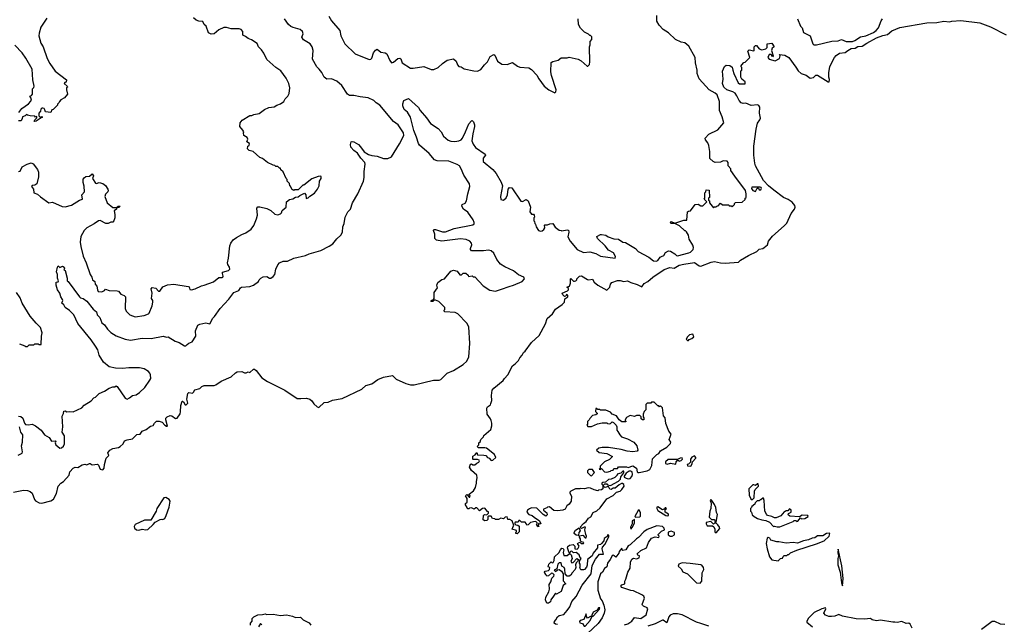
# Model space of a CAD drawing. Extents: x 1933546 to 2138868, y 524910 to 667279.
# Tile 211 of 256: x 2032938 to 2043919, y 582972 to 589717. Entities that reach past the tile are written whole.
import ezdxf

# ---------------------------------------------------------------- set-up
doc = ezdxf.new("R2010")
doc.units = 0

msp = doc.modelspace()

# ---------------------------------------------------------------- linework, layer by layer
at = {"layer": '0CON10XD'}
for points in [[(2033240, 589735), (2033174, 589635), (2033154, 589565), (2033152, 589535), (2033174, 589455), (2033198, 589415), (2033244, 589284), (2033275, 589228), (2033335, 589142), (2033460, 589045), (2033455, 589020), (2033443, 589017), (2033432, 589005), (2033467, 588977), (2033470, 588965), (2033460, 588955), (2033460, 588935), (2033470, 588885), (2033438, 588845), (2033397, 588823), (2033380, 588805), (2033377, 588793), (2033360, 588775), (2033360, 588765), (2033310, 588715), (2033295, 588710), (2033285, 588680), (2033225, 588690), (2033218, 588712), (2033210, 588725), (2033195, 588730), (2033185, 588730), (2033172, 588718), (2033170, 588695), (2033152, 588675), (2033150, 588645), (2033165, 588630), (2033187, 588637), (2033190, 588625), (2033178, 588622), (2033120, 588585), (2033105, 588580), (2033100, 588585), (2033105, 588600), (2033128, 588622), (2033128, 588638), (2033115, 588630), (2033105, 588640), (2033054, 588644), (2033025, 588650), (2033015, 588660), (2032997, 588643), (2032970, 588635), (2032967, 588613), (2032955, 588590), (2032923, 588587)], [(2032924, 585296), (2032950, 585290), (2032972, 585272), (2032992, 585215), (2033003, 585203), (2033035, 585197), (2033075, 585204), (2033115, 585187), (2033178, 585138), (2033216, 585086), (2033268, 585055), (2033294, 585014), (2033335, 585020), (2033340, 585015), (2033334, 584996), (2033339, 584975), (2033385, 584938), (2033405, 584940), (2033425, 584960), (2033436, 584985), (2033439, 585075), (2033413, 585115), (2033420, 585175), (2033412, 585295), (2033427, 585325), (2033430, 585350), (2033445, 585352), (2033465, 585342), (2033495, 585347), (2033535, 585342), (2033632, 585388), (2033655, 585418), (2033736, 585464), (2033765, 585498), (2033785, 585508), (2033825, 585548), (2033885, 585572), (2033935, 585607), (2033975, 585622), (2033997, 585623), (2034015, 585632), (2034025, 585626), (2034115, 585495), (2034135, 585484), (2034162, 585498), (2034194, 585526), (2034235, 585534), (2034275, 585559), (2034334, 585615), (2034391, 585695), (2034399, 585715), (2034398, 585755), (2034391, 585775), (2034375, 585794), (2034325, 585821), (2034275, 585832), (2034155, 585834), (2034083, 585827), (2034005, 585830), (2033935, 585843), (2033874, 585895), (2033824, 585975), (2033809, 586035), (2033785, 586075), (2033735, 586146), (2033588, 586328), (2033540, 586425), (2033495, 586472), (2033446, 586505), (2033431, 586535), (2033407, 586555), (2033419, 586585), (2033416, 586595), (2033396, 586625), (2033387, 586665), (2033360, 586705), (2033343, 586755), (2033345, 586790), (2033365, 586792), (2033370, 586805), (2033360, 586835), (2033361, 586875), (2033349, 586905), (2033358, 586955), (2033365, 586970), (2033384, 586954), (2033415, 586968), (2033432, 586955), (2033438, 586945), (2033430, 586925), (2033445, 586918), (2033467, 586835), (2033468, 586805), (2033478, 586795), (2033606, 586625), (2033616, 586615), (2033645, 586608), (2033685, 586576), (2033758, 586488), (2033795, 586457), (2033803, 586425), (2033833, 586395), (2033854, 586334), (2033884, 586314), (2033918, 586265), (2033955, 586229), (2034015, 586192), (2034115, 586155), (2034175, 586142), (2034305, 586163), (2034405, 586160), (2034536, 586186), (2034575, 586174), (2034595, 586181), (2034671, 586131), (2034715, 586115), (2034775, 586079), (2034790, 586080), (2034805, 586093), (2034825, 586110), (2034862, 586125), (2034901, 586185), (2034900, 586245), (2034925, 586308), (2034945, 586320), (2035015, 586336), (2035057, 586325), (2035091, 586389), (2035109, 586405), (2035174, 586495), (2035271, 586599), (2035325, 586675), (2035383, 586697), (2035399, 586725), (2035412, 586735), (2035505, 586741), (2035547, 586755), (2035600, 586795), (2035608, 586815), (2035627, 586835), (2035653, 586847), (2035693, 586853), (2035725, 586832), (2035740, 586835), (2035765, 586852), (2035783, 586875), (2035794, 586935), (2035815, 586982), (2035835, 587006), (2035875, 587022), (2035925, 587024), (2035995, 587057), (2036124, 587086), (2036168, 587105), (2036295, 587144), (2036391, 587189), (2036430, 587215), (2036476, 587274), (2036518, 587315), (2036537, 587345), (2036541, 587405), (2036556, 587445), (2036566, 587515), (2036599, 587575), (2036626, 587605), (2036651, 587675), (2036708, 587775), (2036772, 587915), (2036779, 587955), (2036778, 588022), (2036789, 588105), (2036787, 588125), (2036743, 588173), (2036707, 588227), (2036665, 588259), (2036632, 588295), (2036626, 588325), (2036635, 588353), (2036645, 588359), (2036665, 588356), (2036715, 588324), (2036740, 588300), (2036781, 588241), (2036827, 588213), (2036865, 588201), (2036925, 588196), (2036995, 588167), (2037045, 588170), (2037084, 588186), (2037175, 588332), (2037221, 588425), (2037219, 588455), (2037158, 588545), (2037105, 588582), (2036955, 588764), (2036915, 588788), (2036886, 588815), (2036825, 588844), (2036735, 588855), (2036665, 588870), (2036615, 588870), (2036595, 588886), (2036531, 588981), (2036475, 589032), (2036415, 589057), (2036362, 589055), (2036335, 589074), (2036309, 589129), (2036279, 589165), (2036252, 589192), (2036203, 589275), (2036209, 589375), (2036201, 589415), (2036177, 589447), (2036104, 589494), (2036083, 589523), (2036100, 589560), (2036091, 589585), (2036065, 589606), (2035988, 589628), (2035961, 589641), (2035935, 589665), (2035892, 589725)], [(2035577, 587497), (2035589, 587535), (2035584, 587615), (2035595, 587631), (2035615, 587631), (2035695, 587609), (2035738, 587588), (2035785, 587548), (2035815, 587540), (2035845, 587550), (2035857, 587563), (2035865, 587590), (2035910, 587625), (2035912, 587685), (2035945, 587710), (2035985, 587720), (2036013, 587737), (2036045, 587742), (2036063, 587757), (2036115, 587780), (2036130, 587765), (2036132, 587722), (2036155, 587730), (2036175, 587750), (2036225, 587780), (2036260, 587825), (2036278, 587865), (2036280, 587915), (2036300, 587945), (2036300, 587965), (2036295, 587970), (2036265, 587967), (2036195, 587942), (2036105, 587870), (2036095, 587870), (2036045, 587820), (2036005, 587820), (2035995, 587810), (2035988, 587818), (2035975, 587820), (2035958, 587858), (2035950, 587865), (2035948, 587888), (2035920, 587915), (2035920, 587935), (2035910, 587945), (2035878, 588018), (2035852, 588042), (2035845, 588060), (2035835, 588060), (2035815, 588080), (2035795, 588080), (2035785, 588090), (2035763, 588093), (2035703, 588123), (2035647, 588167), (2035615, 588180), (2035540, 588245), (2035498, 588258), (2035480, 588275), (2035482, 588305), (2035498, 588315), (2035502, 588335), (2035472, 588355), (2035482, 588385), (2035473, 588403), (2035436, 588426), (2035432, 588455), (2035437, 588467), (2035428, 588485), (2035392, 588525), (2035398, 588565), (2035420, 588595), (2035505, 588648), (2035525, 588648), (2035550, 588660), (2035610, 588670), (2035668, 588715), (2035715, 588736), (2035775, 588744), (2035806, 588764), (2035845, 588778), (2035882, 588805), (2035898, 588835), (2035928, 588865), (2035942, 588895), (2035950, 588955), (2035938, 589005), (2035910, 589065), (2035852, 589145), (2035795, 589183), (2035695, 589272), (2035661, 589345), (2035635, 589382), (2035602, 589415), (2035585, 589450), (2035524, 589494), (2035485, 589507), (2035455, 589530), (2035425, 589543), (2035426, 589585), (2035407, 589607), (2035385, 589614), (2035295, 589614), (2035245, 589631), (2035215, 589631), (2035159, 589605), (2035105, 589558), (2035074, 589556), (2035045, 589571), (2035018, 589645), (2034994, 589665), (2034982, 589695), (2034935, 589699), (2034905, 589711), (2034875, 589737)], [(2036384, 589755), (2036414, 589704), (2036507, 589595), (2036520, 589535), (2036545, 589484), (2036565, 589448), (2036680, 589335), (2036835, 589273), (2036854, 589276), (2036864, 589286), (2036885, 589349), (2036905, 589378), (2036925, 589389), (2036965, 589356), (2037015, 589346), (2037031, 589335), (2037065, 589260), (2037085, 589237), (2037105, 589242), (2037155, 589283), (2037178, 589288), (2037189, 589279), (2037205, 589234), (2037295, 589176), (2037326, 589176), (2037445, 589196), (2037525, 589163), (2037555, 589162), (2037606, 589184), (2037652, 589228), (2037706, 589264), (2037775, 589280), (2037806, 589255), (2037819, 589215), (2037835, 589193), (2037860, 589190), (2037895, 589170), (2038002, 589148), (2038045, 589142), (2038079, 589161), (2038122, 589215), (2038156, 589245), (2038183, 589307), (2038225, 589330), (2038235, 589322), (2038266, 589256), (2038315, 589219), (2038373, 589217), (2038435, 589238), (2038489, 589199), (2038515, 589189), (2038615, 589180), (2038645, 589162), (2038705, 589098), (2038726, 589056), (2038787, 588977), (2038840, 588935), (2038905, 588900), (2038917, 588913), (2038920, 588935), (2038870, 589095), (2038863, 589135), (2038865, 589238), (2038885, 589250), (2038944, 589266), (2038978, 589292), (2039045, 589290), (2039065, 589300), (2039165, 589278), (2039199, 589259), (2039265, 589200), (2039275, 589200), (2039292, 589218), (2039298, 589245), (2039292, 589415), (2039300, 589435), (2039300, 589475), (2039320, 589495), (2039320, 589525), (2039305, 589540), (2039295, 589540), (2039280, 589555), (2039238, 589578), (2039193, 589623), (2039169, 589665), (2039166, 589725)], [(2037365, 588405), (2037335, 588480), (2037298, 588628), (2037264, 588684), (2037227, 588715), (2037212, 588755), (2037212, 588778), (2037222, 588815), (2037275, 588836), (2037385, 588737), (2037404, 588704), (2037475, 588622), (2037518, 588558), (2037603, 588503), (2037638, 588465), (2037665, 588416), (2037715, 588374), (2037745, 588363), (2037792, 588358), (2037835, 588364), (2037863, 588377), (2037878, 588395), (2037911, 588465), (2037945, 588557), (2037975, 588590), (2037985, 588592), (2037998, 588578), (2038010, 588545), (2038011, 588525), (2037992, 588445), (2037981, 588365), (2037997, 588327), (2038023, 588293), (2038129, 588215), (2038131, 588205), (2038106, 588174), (2038106, 588135), (2038215, 588045), (2038250, 588000), (2038308, 587905), (2038321, 587865), (2038299, 587745), (2038305, 587712), (2038335, 587703), (2038365, 587728), (2038378, 587762), (2038384, 587826), (2038400, 587845), (2038425, 587842), (2038525, 587693), (2038545, 587690), (2038585, 587710), (2038607, 587695), (2038633, 587625), (2038627, 587575), (2038645, 587547), (2038667, 587547), (2038677, 587537), (2038678, 587515), (2038670, 587505), (2038673, 587473), (2038680, 587465), (2038682, 587445), (2038692, 587435), (2038698, 587405), (2038724, 587364), (2038747, 587357), (2038765, 587360), (2038783, 587375), (2038793, 587395), (2038790, 587425), (2038795, 587430), (2038825, 587428), (2038852, 587438), (2038885, 587442), (2038911, 587401), (2038955, 587370), (2038977, 587367), (2038985, 587360), (2039045, 587372), (2039058, 587368), (2039063, 587345), (2039052, 587295), (2039076, 587245), (2039154, 587154), (2039225, 587120), (2039295, 587127), (2039365, 587108), (2039415, 587080), (2039580, 587055), (2039582, 587075), (2039559, 587115), (2039506, 587146), (2039467, 587195), (2039382, 587275), (2039375, 587300), (2039415, 587322), (2039425, 587322), (2039475, 587313), (2039502, 587295), (2039565, 587271), (2039615, 587268), (2039665, 587234), (2039695, 587233), (2039805, 587166), (2039835, 587130), (2039956, 587066), (2040005, 587026), (2040035, 587022), (2040055, 587031), (2040081, 587069), (2040096, 587076), (2040121, 587085), (2040140, 587120), (2040175, 587139), (2040195, 587135), (2040245, 587106), (2040264, 587085), (2040275, 587082), (2040400, 587115), (2040419, 587125), (2040447, 587155), (2040453, 587175), (2040445, 587200), (2040405, 587270), (2040397, 587315), (2040375, 587350), (2040365, 587360), (2040355, 587360), (2040298, 587418), (2040245, 587443), (2040205, 587442), (2040191, 587455), (2040205, 587466), (2040245, 587447), (2040345, 587482), (2040378, 587482), (2040385, 587572), (2040395, 587582), (2040420, 587585), (2040470, 587655), (2040505, 587660), (2040535, 587640), (2040558, 587642), (2040600, 587685), (2040570, 587715), (2040580, 587725), (2040580, 587785), (2040590, 587795), (2040595, 587820), (2040627, 587817), (2040630, 587735), (2040620, 587725), (2040620, 587705), (2040630, 587695), (2040630, 587675), (2040675, 587620), (2040685, 587630), (2040705, 587630), (2040712, 587638), (2040728, 587642), (2040755, 587670), (2040775, 587650), (2040845, 587650), (2040852, 587642), (2040875, 587640), (2040885, 587630), (2040910, 587655), (2040910, 587665), (2040922, 587678), (2040995, 587680), (2041028, 587712), (2041030, 587725), (2041040, 587735), (2041040, 587775), (2041032, 587812), (2040915, 587970), (2040870, 588035), (2040870, 588055), (2040840, 588085), (2040840, 588125), (2040828, 588138), (2040785, 588142), (2040753, 588127), (2040695, 588123), (2040672, 588135), (2040635, 588170), (2040634, 588245), (2040624, 588314), (2040611, 588345), (2040588, 588375), (2040582, 588395), (2040625, 588439), (2040725, 588490), (2040792, 588565), (2040774, 588635), (2040742, 588705), (2040744, 588805), (2040715, 588880), (2040695, 588898), (2040626, 588935), (2040517, 589057), (2040495, 589115), (2040493, 589155), (2040473, 589235), (2040470, 589295), (2040401, 589421), (2040357, 589457), (2040315, 589466), (2040252, 589495), (2040175, 589571), (2040115, 589606), (2040068, 589655), (2040042, 589702), (2040045, 589765)], [(2038108, 584138), (2038112, 584188), (2038122, 584198), (2038148, 584192), (2038168, 584212), (2038168, 584228), (2038155, 584230), (2038125, 584268), (2038100, 584265), (2038065, 584240), (2038035, 584271), (2038025, 584271), (2038005, 584258), (2037975, 584270), (2037953, 584267), (2037945, 584260), (2037932, 584262), (2037930, 584275), (2037908, 584305), (2037911, 584319), (2037930, 584335), (2037930, 584375), (2037910, 584405), (2037925, 584420), (2037952, 584392), (2037958, 584392), (2037960, 584405), (2037950, 584415), (2037950, 584425), (2037998, 584462), (2038011, 584479), (2038022, 584498), (2038033, 584545), (2038031, 584565), (2038041, 584605), (2038037, 584635), (2037975, 584690), (2037954, 584726), (2037965, 584760), (2037975, 584762), (2037992, 584752), (2038015, 584751), (2038035, 584770), (2038059, 584781), (2038067, 584795), (2038062, 584805), (2038045, 584812), (2037995, 584810), (2037990, 584815), (2037992, 584848), (2038018, 584862), (2038035, 584890), (2038042, 584862), (2038115, 584861), (2038136, 584856), (2038155, 584832), (2038175, 584827), (2038195, 584800), (2038215, 584802), (2038247, 584833), (2038232, 584865), (2038145, 584937), (2038125, 584942), (2038055, 584940), (2038040, 584955), (2038060, 584975), (2038060, 584995), (2038072, 585008), (2038080, 585035), (2038110, 585065), (2038115, 585080), (2038193, 585145), (2038204, 585185), (2038204, 585215), (2038196, 585246), (2038189, 585265), (2038152, 585315), (2038149, 585385), (2038155, 585400), (2038188, 585422), (2038194, 585436), (2038202, 585468), (2038200, 585525), (2038208, 585585), (2038225, 585608), (2038329, 585691), (2038343, 585715), (2038380, 585755), (2038432, 585855), (2038465, 585878), (2038502, 585915), (2038514, 585946), (2038542, 585975), (2038558, 586005), (2038575, 586018), (2038644, 586116), (2038731, 586195), (2038803, 586325), (2038820, 586385), (2038880, 586435), (2038915, 586489), (2038989, 586541), (2039013, 586565), (2039018, 586602), (2039050, 586625), (2039050, 586645), (2039035, 586650), (2039028, 586632), (2039015, 586630), (2038995, 586648), (2038988, 586665), (2039047, 586693), (2039060, 586705), (2039058, 586718), (2039040, 586735), (2039070, 586745), (2039082, 586778), (2039080, 586825), (2039085, 586830), (2039115, 586800), (2039125, 586800), (2039140, 586805), (2039150, 586815), (2039150, 586825), (2039180, 586855), (2039205, 586858), (2039270, 586820), (2039285, 586816), (2039325, 586822), (2039345, 586790), (2039385, 586754), (2039485, 586700), (2039520, 586735), (2039527, 586765), (2039542, 586785), (2039605, 586806), (2039635, 586808), (2039675, 586798), (2039715, 586804), (2039755, 586784), (2039825, 586764), (2039875, 586736), (2039904, 586775), (2039943, 586797), (2040000, 586845), (2040125, 586929), (2040189, 586951), (2040236, 586944), (2040292, 586978), (2040345, 586991), (2040465, 587007), (2040515, 586972), (2040534, 586966), (2040649, 587011), (2040685, 587020), (2040755, 587004), (2040805, 587000), (2040955, 587012), (2040977, 587035), (2041065, 587088), (2041158, 587132), (2041185, 587156), (2041225, 587164), (2041242, 587175), (2041279, 587205), (2041288, 587245), (2041335, 587302), (2041465, 587416), (2041492, 587448), (2041542, 587555), (2041580, 587605), (2041585, 587625), (2041581, 587645), (2041552, 587682), (2041510, 587710), (2041455, 587735), (2041349, 587815), (2041289, 587865), (2041235, 587922), (2041145, 588085), (2041135, 588116), (2041125, 588205), (2041124, 588306), (2041150, 588495), (2041168, 588562), (2041192, 588598), (2041200, 588620), (2041190, 588675), (2041191, 588741), (2041180, 588760), (2041165, 588767), (2041095, 588760), (2041035, 588787), (2041005, 588783), (2040985, 588790), (2040960, 588815), (2040937, 588867), (2040917, 588897), (2040893, 588913), (2040825, 588934), (2040789, 588965), (2040775, 589005), (2040784, 589055), (2040776, 589144), (2040800, 589195), (2040815, 589208), (2040856, 589206), (2040885, 589188), (2040893, 589155), (2040902, 589115), (2040951, 589011), (2040965, 589002), (2041028, 589002), (2041030, 589025), (2040990, 589055), (2040980, 589075), (2040980, 589145), (2040990, 589155), (2040990, 589185), (2040982, 589195), (2040990, 589215), (2041015, 589240), (2041028, 589242), (2041080, 589295), (2041060, 589365), (2041075, 589380), (2041125, 589370), (2041130, 589375), (2041130, 589415), (2041145, 589430), (2041155, 589430), (2041185, 589390), (2041215, 589382), (2041260, 589390), (2041273, 589407), (2041274, 589446), (2041325, 589456), (2041352, 589415), (2041331, 589399), (2041321, 589375), (2041340, 589315), (2041335, 589302), (2041317, 589327), (2041295, 589328), (2041282, 589295), (2041296, 589276), (2041365, 589258), (2041412, 589285), (2041420, 589315), (2041413, 589327), (2041472, 589322), (2041514, 589295), (2041595, 589187), (2041619, 589145), (2041655, 589116), (2041708, 589098), (2041755, 589063), (2041789, 589071), (2041815, 589097), (2041835, 589098), (2041955, 589024), (2041967, 589025), (2041968, 589048), (2041960, 589075), (2041961, 589125), (2041973, 589195), (2042025, 589296), (2042043, 589317), (2042081, 589345), (2042145, 589352), (2042172, 589375), (2042211, 589395), (2042255, 589401), (2042285, 589416), (2042335, 589421), (2042386, 589455), (2042495, 589513), (2042565, 589541), (2042615, 589552), (2042665, 589592), (2042752, 589628), (2043055, 589681), (2043165, 589684), (2043245, 589700), (2043306, 589694), (2043335, 589700), (2043435, 589709), (2043645, 589680), (2043765, 589637), (2043939, 589549)], [(2041614, 589725), (2041646, 589646), (2041663, 589625), (2041678, 589575), (2041755, 589537), (2041785, 589446), (2041795, 589438), (2041825, 589436), (2041995, 589479), (2042065, 589480), (2042104, 589496), (2042155, 589475), (2042225, 589475), (2042252, 589485), (2042314, 589526), (2042375, 589536), (2042460, 589575), (2042489, 589595), (2042516, 589625), (2042547, 589705), (2042560, 589725)], [(2032928, 588682), (2032960, 588725), (2033035, 588778), (2033062, 588808), (2033070, 588835), (2033050, 588865), (2033068, 588872), (2033080, 588885), (2033080, 588945), (2033095, 588960), (2033100, 588975), (2033083, 589047), (2033078, 589165), (2033008, 589288), (2032966, 589346), (2032885, 589432)], [(2032868, 584445), (2032982, 584468), (2033025, 584464), (2033055, 584453), (2033075, 584436), (2033103, 584363), (2033115, 584348), (2033155, 584326), (2033186, 584324), (2033285, 584349), (2033315, 584369), (2033350, 584430), (2033367, 584515), (2033395, 584545), (2033425, 584565), (2033488, 584635), (2033496, 584675), (2033535, 584714), (2033555, 584724), (2033585, 584720), (2033635, 584751), (2033665, 584757), (2033685, 584753), (2033715, 584767), (2033725, 584767), (2033745, 584753), (2033805, 584760), (2033818, 584748), (2033834, 584704), (2033865, 584697), (2033880, 584715), (2033884, 584755), (2033904, 584826), (2033932, 584855), (2033922, 584885), (2033942, 584915), (2033975, 584932), (2034040, 584945), (2034060, 584955), (2034092, 584985), (2034105, 585018), (2034135, 585032), (2034195, 585040), (2034245, 585088), (2034280, 585095), (2034305, 585128), (2034350, 585145), (2034395, 585182), (2034425, 585190), (2034440, 585215), (2034465, 585238), (2034495, 585237), (2034526, 585226), (2034558, 585195), (2034575, 585182), (2034588, 585182), (2034568, 585255), (2034568, 585272), (2034582, 585288), (2034615, 585300), (2034635, 585298), (2034675, 585270), (2034695, 585272), (2034728, 585322), (2034732, 585342), (2034736, 585415), (2034750, 585460), (2034755, 585462), (2034764, 585454), (2034785, 585422), (2034795, 585420), (2034812, 585438), (2034803, 585485), (2034813, 585547), (2034823, 585557), (2034865, 585552), (2034878, 585562), (2034892, 585588), (2034945, 585603), (2034968, 585625), (2034995, 585637), (2035105, 585638), (2035125, 585642), (2035186, 585684), (2035295, 585732), (2035345, 585778), (2035365, 585788), (2035415, 585792), (2035445, 585778), (2035465, 585778), (2035485, 585788), (2035505, 585782), (2035545, 585818), (2035557, 585817), (2035575, 585802), (2035640, 585720), (2035701, 585681), (2035895, 585586), (2036033, 585493), (2036075, 585490), (2036135, 585496), (2036173, 585483), (2036197, 585465), (2036220, 585430), (2036255, 585398), (2036275, 585392), (2036335, 585447), (2036379, 585451), (2036425, 585472), (2036535, 585490), (2036753, 585597), (2036798, 585635), (2036864, 585656), (2036933, 585705), (2036995, 585729), (2037095, 585748), (2037138, 585708), (2037245, 585657), (2037295, 585645), (2037338, 585645), (2037552, 585695), (2037615, 585697), (2037635, 585703), (2037706, 585774), (2037775, 585803), (2037885, 585872), (2037925, 585906), (2037947, 585955), (2037957, 586103), (2037945, 586290), (2037925, 586331), (2037824, 586435), (2037795, 586450), (2037678, 586458), (2037670, 586465), (2037670, 586475), (2037680, 586485), (2037680, 586505), (2037613, 586573), (2037575, 586590), (2037562, 586588), (2037545, 586573), (2037523, 586573), (2037535, 586590), (2037548, 586592), (2037560, 586605), (2037562, 586675), (2037598, 586725), (2037590, 586755), (2037600, 586785), (2037645, 586817), (2037674, 586826), (2037745, 586912), (2037775, 586922), (2037815, 586910), (2037845, 586870), (2037865, 586870), (2037885, 586890), (2037915, 586890), (2037938, 586868), (2037943, 586853), (2037985, 586860), (2037995, 586850), (2038015, 586850), (2038108, 586748), (2038180, 586700), (2038245, 586690), (2038310, 586710), (2038395, 586742), (2038445, 586754), (2038543, 586795), (2038568, 586825), (2038562, 586845), (2038502, 586872), (2038445, 586916), (2038349, 586959), (2038301, 586991), (2038260, 587040), (2038225, 587111), (2038195, 587138), (2038165, 587146), (2038112, 587138), (2037975, 587140), (2037964, 587154), (2037964, 587164), (2037982, 587205), (2037978, 587225), (2037957, 587245), (2037917, 587265), (2037855, 587272), (2037645, 587245), (2037586, 587256), (2037569, 587275), (2037568, 587325), (2037551, 587365), (2037558, 587375), (2037575, 587377), (2037655, 587349), (2037685, 587352), (2037784, 587386), (2037991, 587429), (2038005, 587438), (2038007, 587455), (2037994, 587485), (2037935, 587569), (2037888, 587605), (2037869, 587635), (2037874, 587656), (2037905, 587672), (2037921, 587695), (2037934, 587775), (2037958, 587855), (2037956, 587885), (2037891, 587981), (2037862, 588055), (2037843, 588085), (2037815, 588102), (2037725, 588139), (2037594, 588144), (2037565, 588152), (2037506, 588226), (2037395, 588319), (2037384, 588335), (2037365, 588405)], [(2032925, 588022), (2032942, 588028), (2032965, 588075), (2033020, 588105), (2033065, 588119), (2033089, 588109), (2033137, 588045), (2033146, 588015), (2033148, 587965), (2033128, 587885), (2033105, 587871), (2033075, 587868), (2033070, 587855), (2033091, 587825), (2033096, 587785), (2033135, 587769), (2033171, 587741), (2033262, 587675), (2033305, 587683), (2033413, 587633), (2033445, 587630), (2033515, 587647), (2033606, 587704), (2033637, 587713), (2033630, 587765), (2033660, 587795), (2033658, 587858), (2033645, 587900), (2033645, 587938), (2033655, 587953), (2033675, 587968), (2033715, 587971), (2033746, 587996), (2033760, 587975), (2033750, 587945), (2033782, 587895), (2033795, 587891), (2033825, 587901), (2033865, 587890), (2033895, 587868), (2033919, 587825), (2033923, 587815), (2033920, 587795), (2033895, 587772), (2033888, 587745), (2033914, 587674), (2033975, 587621), (2034018, 587622), (2034035, 587636), (2034057, 587635), (2034045, 587621), (2034022, 587618), (2034018, 587605), (2033992, 587585), (2034000, 587545), (2033998, 587505), (2033987, 587473), (2033975, 587460), (2033953, 587457), (2033925, 587442), (2033897, 587443), (2033835, 587478), (2033815, 587472), (2033770, 587440), (2033685, 587394), (2033656, 587364), (2033620, 587300), (2033612, 587235), (2033618, 587185), (2033645, 587078), (2033679, 587005), (2033724, 586875), (2033744, 586845), (2033750, 586815), (2033774, 586795), (2033779, 586765), (2033799, 586745), (2033805, 586702), (2033814, 586685), (2033855, 586681), (2033883, 586695), (2033895, 586710), (2033936, 586696), (2034025, 586693), (2034038, 586688), (2034065, 586656), (2034102, 586642), (2034118, 586625), (2034114, 586494), (2034124, 586464), (2034165, 586423), (2034225, 586404), (2034325, 586419), (2034374, 586436), (2034382, 586445), (2034416, 586524), (2034424, 586565), (2034421, 586585), (2034406, 586605), (2034416, 586666), (2034404, 586715), (2034415, 586728), (2034455, 586723), (2034485, 586690), (2034502, 586688), (2034535, 586738), (2034585, 586758), (2034655, 586767), (2034815, 586742), (2034826, 586736), (2034837, 586707), (2034855, 586703), (2034896, 586714), (2034965, 586749), (2034995, 586754), (2035098, 586792), (2035158, 586842), (2035195, 586840), (2035203, 586845), (2035207, 586857), (2035199, 586885), (2035200, 586900), (2035265, 586920), (2035283, 586935), (2035278, 586955), (2035258, 586985), (2035256, 587004), (2035268, 587055), (2035280, 587195), (2035292, 587225), (2035320, 587260), (2035355, 587289), (2035415, 587322), (2035461, 587339), (2035519, 587381), (2035548, 587422), (2035577, 587497)], [(2041145, 587800), (2041162, 587838), (2041178, 587838), (2041185, 587820), (2041205, 587820), (2041212, 587835), (2041206, 587845), (2041195, 587849), (2041102, 587848), (2041100, 587835), (2041115, 587810), (2041145, 587800)], [(2032935, 586100), (2032995, 586080), (2033005, 586070), (2033025, 586070), (2033045, 586090), (2033095, 586090), (2033105, 586100), (2033145, 586100), (2033153, 586093), (2033178, 586092), (2033180, 586185), (2033190, 586225), (2033170, 586285), (2033121, 586331), (2033055, 586408), (2032964, 586554), (2032944, 586614), (2032902, 586675)], [(2040395, 586140), (2040405, 586150), (2040435, 586160), (2040455, 586180), (2040445, 586210), (2040408, 586202), (2040385, 586180), (2040370, 586155), (2040385, 586140), (2040395, 586140)], [(2039835, 584664), (2039845, 584664), (2039935, 584683), (2039965, 584701), (2039986, 584745), (2039995, 584818), (2040045, 584868), (2040065, 584878), (2040085, 584907), (2040155, 584948), (2040195, 584990), (2040198, 585005), (2040182, 585035), (2040202, 585092), (2040178, 585128), (2040143, 585213), (2040138, 585275), (2040118, 585298), (2040107, 585387), (2040085, 585410), (2040075, 585400), (2040065, 585410), (2040055, 585410), (2040015, 585450), (2039985, 585450), (2039975, 585440), (2039935, 585440), (2039920, 585425), (2039920, 585365), (2039902, 585348), (2039890, 585315), (2039890, 585285), (2039900, 585275), (2039898, 585252), (2039883, 585253), (2039870, 585265), (2039870, 585285), (2039855, 585300), (2039815, 585302), (2039795, 585290), (2039745, 585300), (2039705, 585280), (2039690, 585255), (2039690, 585245), (2039700, 585235), (2039695, 585230), (2039655, 585230), (2039624, 585254), (2039595, 585298), (2039545, 585318), (2039525, 585338), (2039475, 585362), (2039415, 585360), (2039405, 585370), (2039385, 585370), (2039375, 585380), (2039362, 585378), (2039360, 585345), (2039378, 585328), (2039378, 585322), (2039362, 585308), (2039325, 585300), (2039295, 585270), (2039290, 585255), (2039270, 585235), (2039270, 585205), (2039262, 585192), (2039275, 585180), (2039315, 585180), (2039383, 585207), (2039435, 585218), (2039485, 585220), (2039493, 585213), (2039515, 585210), (2039527, 585213), (2039545, 585230), (2039560, 585225), (2039590, 585195), (2039598, 585175), (2039598, 585138), (2039608, 585125), (2039630, 585085), (2039650, 585065), (2039715, 585043), (2039786, 585006), (2039822, 584965), (2039832, 584915), (2039825, 584902), (2039775, 584897), (2039714, 584904), (2039645, 584923), (2039505, 584943), (2039435, 584946), (2039395, 584938), (2039370, 584915), (2039399, 584889), (2039486, 584876), (2039550, 584845), (2039515, 584812), (2039460, 584785), (2039422, 584748), (2039410, 584735), (2039410, 584715), (2039402, 584702), (2039415, 584700), (2039425, 584710), (2039460, 584675), (2039485, 584668), (2039525, 584680), (2039535, 584690), (2039558, 584692), (2039565, 584710), (2039605, 584710), (2039615, 584730), (2039705, 584730), (2039725, 584722), (2039775, 584742), (2039818, 584715), (2039824, 584674), (2039835, 584664)], [(2032919, 584861), (2032965, 584880), (2032968, 584895), (2032959, 584965), (2032970, 585005), (2032971, 585085), (2032951, 585115), (2032936, 585175)], [(2040157, 584757), (2040195, 584770), (2040255, 584760), (2040260, 584785), (2040272, 584798), (2040285, 584800), (2040292, 584792), (2040315, 584798), (2040330, 584815), (2040325, 584828), (2040303, 584827), (2040275, 584810), (2040171, 584809), (2040140, 584785), (2040140, 584765), (2040157, 584757)], [(2040415, 584738), (2040425, 584742), (2040438, 584765), (2040440, 584785), (2040478, 584825), (2040480, 584835), (2040465, 584850), (2040435, 584838), (2040420, 584815), (2040418, 584782), (2040395, 584760), (2040380, 584755), (2040385, 584740), (2040415, 584738)], [(2038935, 582970), (2038913, 582973), (2038900, 582985), (2038902, 583005), (2038918, 583022), (2038934, 583056), (2038955, 583070), (2039005, 583082), (2039042, 583125), (2039075, 583168), (2039094, 583226), (2039145, 583284), (2039211, 583409), (2039310, 583535), (2039322, 583628), (2039360, 583700), (2039405, 583754), (2039448, 583755), (2039434, 583814), (2039437, 583833), (2039465, 583863), (2039507, 583947), (2039507, 583967), (2039495, 583970), (2039488, 583952), (2039455, 583930), (2039452, 583905), (2039428, 583872), (2039415, 583863), (2039380, 583855), (2039380, 583825), (2039333, 583767), (2039322, 583735), (2039272, 583695), (2039268, 583632), (2039261, 583609), (2039236, 583584), (2039225, 583580), (2039195, 583580), (2039183, 583603), (2039190, 583615), (2039190, 583645), (2039180, 583655), (2039180, 583675), (2039200, 583705), (2039190, 583715), (2039179, 583749), (2039145, 583772), (2039115, 583768), (2039095, 583788), (2039082, 583785), (2039075, 583770), (2039065, 583770), (2039047, 583825), (2039050, 583840), (2039070, 583855), (2039112, 583862), (2039130, 583845), (2039130, 583815), (2039155, 583810), (2039168, 583822), (2039178, 583845), (2039160, 583875), (2039185, 583890), (2039200, 583875), (2039225, 583872), (2039230, 583885), (2039202, 583892), (2039192, 583902), (2039192, 583925), (2039180, 583945), (2039180, 583960), (2039217, 583967), (2039245, 583938), (2039255, 583938), (2039260, 583955), (2039250, 583975), (2039240, 584025), (2039248, 584055), (2039233, 584057), (2039205, 584040), (2039190, 584055), (2039225, 584098), (2039255, 584118), (2039282, 584155), (2039308, 584172), (2039335, 584218), (2039373, 584237), (2039410, 584270), (2039487, 584373), (2039555, 584408), (2039592, 584448), (2039635, 584458), (2039655, 584477), (2039679, 584515), (2039675, 584532), (2039662, 584542), (2039648, 584542), (2039625, 584530), (2039578, 584492), (2039555, 584492), (2039535, 584478), (2039521, 584481), (2039505, 584510), (2039465, 584500), (2039450, 584515), (2039452, 584528), (2039465, 584540), (2039485, 584540), (2039495, 584530), (2039525, 584522), (2039615, 584570), (2039638, 584592), (2039643, 584617), (2039677, 584663), (2039675, 584680), (2039665, 584680), (2039642, 584658), (2039602, 584648), (2039600, 584635), (2039575, 584610), (2039535, 584592), (2039505, 584588), (2039472, 584558), (2039440, 584555), (2039430, 584545), (2039430, 584535), (2039440, 584525), (2039440, 584485), (2039428, 584472), (2039393, 584467), (2039385, 584460), (2039343, 584473), (2039305, 584492), (2039277, 584493), (2039235, 584483), (2039195, 584488), (2039185, 584482), (2039135, 584482), (2039085, 584458), (2039072, 584445), (2039072, 584435), (2039092, 584402), (2039090, 584345), (2039066, 584314), (2039040, 584295), (2039023, 584257), (2038996, 584244), (2038935, 584237), (2038893, 584243), (2038845, 584282), (2038825, 584280), (2038818, 584272), (2038780, 584255), (2038780, 584245), (2038818, 584215), (2038820, 584195), (2038805, 584180), (2038775, 584198), (2038705, 584267), (2038647, 584273), (2038625, 584262), (2038603, 584245), (2038594, 584224), (2038615, 584198), (2038655, 584188), (2038676, 584166), (2038735, 584128), (2038748, 584092), (2038735, 584090), (2038722, 584098), (2038720, 584075), (2038730, 584065), (2038715, 584060), (2038700, 584085), (2038710, 584095), (2038710, 584105), (2038697, 584117), (2038685, 584120), (2038633, 584107), (2038608, 584082), (2038595, 584080), (2038588, 584098), (2038575, 584110), (2038535, 584110), (2038515, 584130), (2038505, 584130), (2038498, 584112), (2038465, 584110), (2038460, 584105), (2038460, 584095), (2038472, 584082), (2038495, 584080), (2038508, 584068), (2038510, 584005), (2038485, 583980), (2038470, 583985), (2038470, 583995), (2038480, 584005), (2038478, 584018), (2038430, 584035), (2038440, 584065), (2038450, 584075), (2038430, 584125), (2038405, 584140), (2038382, 584142), (2038375, 584170), (2038353, 584167), (2038335, 584150), (2038305, 584158), (2038277, 584143), (2038245, 584140), (2038235, 584150), (2038212, 584152), (2038197, 584177), (2038165, 584180), (2038158, 584172), (2038157, 584143), (2038148, 584132), (2038125, 584128), (2038108, 584138)], [(2039315, 584630), (2039350, 584665), (2039325, 584700), (2039285, 584700), (2039270, 584685), (2039270, 584665), (2039302, 584632), (2039315, 584630)], [(2039725, 584596), (2039745, 584599), (2039765, 584620), (2039771, 584645), (2039768, 584675), (2039755, 584682), (2039735, 584680), (2039701, 584659), (2039680, 584625), (2039680, 584615), (2039702, 584602), (2039725, 584596)], [(2041105, 584360), (2041130, 584385), (2041133, 584457), (2041140, 584475), (2041177, 584513), (2041175, 584540), (2041165, 584540), (2041145, 584520), (2041125, 584530), (2041113, 584527), (2041070, 584485), (2041073, 584413), (2041092, 584372), (2041105, 584360)], [(2034265, 584023), (2034304, 584034), (2034345, 584026), (2034365, 584029), (2034428, 584085), (2034448, 584112), (2034505, 584143), (2034524, 584146), (2034535, 584141), (2034555, 584154), (2034573, 584185), (2034605, 584280), (2034617, 584345), (2034603, 584363), (2034566, 584386), (2034545, 584383), (2034467, 584265), (2034460, 584235), (2034400, 584135), (2034330, 584135), (2034226, 584084), (2034213, 584065), (2034218, 584045), (2034242, 584025), (2034265, 584023)], [(2040705, 584110), (2040719, 584199), (2040708, 584218), (2040700, 584275), (2040685, 584310), (2040657, 584355), (2040645, 584363), (2040637, 584355), (2040648, 584325), (2040647, 584265), (2040636, 584235), (2040628, 584168), (2040655, 584140), (2040685, 584140), (2040692, 584122), (2040705, 584110)], [(2041385, 584058), (2041415, 584060), (2041565, 584120), (2041575, 584130), (2041595, 584130), (2041605, 584120), (2041615, 584122), (2041645, 584160), (2041658, 584148), (2041695, 584153), (2041730, 584175), (2041728, 584188), (2041665, 584190), (2041635, 584170), (2041528, 584178), (2041510, 584195), (2041512, 584208), (2041540, 584225), (2041540, 584245), (2041525, 584260), (2041505, 584240), (2041485, 584240), (2041475, 584230), (2041462, 584228), (2041427, 584183), (2041375, 584162), (2041355, 584160), (2041326, 584176), (2041278, 584188), (2041265, 584200), (2041248, 584235), (2041242, 584355), (2041235, 584380), (2041225, 584380), (2041205, 584360), (2041195, 584360), (2041185, 584350), (2041162, 584348), (2041142, 584328), (2041138, 584312), (2041102, 584288), (2041100, 584275), (2041090, 584265), (2041090, 584235), (2041100, 584225), (2041108, 584195), (2041130, 584175), (2041165, 584153), (2041215, 584136), (2041260, 584130), (2041300, 584110), (2041345, 584062), (2041355, 584068), (2041385, 584058)], [(2039805, 584168), (2039855, 584172), (2039862, 584178), (2039862, 584215), (2039845, 584248), (2039835, 584242), (2039800, 584175), (2039805, 584168)], [(2040165, 584181), (2040172, 584185), (2040175, 584200), (2040138, 584225), (2040138, 584252), (2040150, 584265), (2040145, 584270), (2040135, 584270), (2040130, 584260), (2040105, 584250), (2040055, 584282), (2040045, 584280), (2040044, 584265), (2040055, 584243), (2040143, 584185), (2040165, 584181)], [(2039755, 584033), (2039772, 584055), (2039796, 584105), (2039795, 584140), (2039767, 584125), (2039768, 584092), (2039751, 584055), (2039755, 584033)], [(2040705, 583993), (2040745, 584040), (2040744, 584055), (2040725, 584082), (2040705, 584100), (2040685, 584100), (2040675, 584090), (2040645, 584120), (2040595, 584107), (2040593, 584095), (2040605, 584070), (2040665, 584070), (2040678, 584058), (2040692, 584032), (2040690, 584005), (2040705, 583993)], [(2039165, 583962), (2039145, 583968), (2039122, 583985), (2039120, 583995), (2039135, 584021), (2039178, 584048), (2039188, 584015), (2039174, 583996), (2039170, 583965), (2039165, 583962)], [(2039683, 582967), (2039721, 582979), (2039765, 583007), (2039793, 583047), (2039865, 583036), (2039925, 583078), (2039943, 583145), (2039936, 583156), (2039895, 583173), (2039883, 583185), (2039880, 583195), (2039906, 583265), (2039899, 583285), (2039875, 583300), (2039785, 583347), (2039755, 583348), (2039655, 583382), (2039643, 583397), (2039655, 583412), (2039687, 583423), (2039687, 583455), (2039699, 583475), (2039720, 583555), (2039745, 583600), (2039751, 583665), (2039765, 583700), (2039785, 583712), (2039815, 583702), (2039845, 583714), (2039852, 583735), (2039830, 583745), (2039825, 583758), (2039864, 583796), (2039928, 583825), (2039952, 583885), (2039985, 583932), (2040025, 583948), (2040065, 583940), (2040070, 583955), (2040060, 583965), (2040060, 583975), (2040095, 584012), (2040130, 584025), (2040127, 584045), (2040107, 584065), (2040045, 584072), (2039935, 584029), (2039898, 584005), (2039839, 583941), (2039815, 583925), (2039745, 583860), (2039722, 583848), (2039697, 583803), (2039666, 583796), (2039657, 583805), (2039655, 583820), (2039623, 583785), (2039618, 583765), (2039585, 583720), (2039568, 583738), (2039555, 583742), (2039544, 583736), (2039524, 583695), (2039494, 583655), (2039486, 583614), (2039461, 583595), (2039436, 583555), (2039414, 583536), (2039387, 583445), (2039387, 583355), (2039415, 583255), (2039435, 583234), (2039454, 583185), (2039463, 583135), (2039455, 583095), (2039435, 583045), (2039388, 582982), (2039269, 582871)], [(2040194, 583954), (2040215, 583954), (2040241, 583969), (2040240, 583995), (2040205, 584010), (2040170, 584000), (2040171, 583971), (2040194, 583954)], [(2041395, 583682), (2041422, 583708), (2041445, 583710), (2041452, 583728), (2041465, 583740), (2041495, 583740), (2041505, 583750), (2041515, 583750), (2041535, 583770), (2041605, 583800), (2041825, 583869), (2041908, 583905), (2041965, 583954), (2041972, 583985), (2041965, 583990), (2041935, 583987), (2041895, 583960), (2041835, 583958), (2041805, 583938), (2041775, 583934), (2041735, 583914), (2041680, 583905), (2041614, 583876), (2041565, 583884), (2041485, 583876), (2041405, 583892), (2041381, 583891), (2041315, 583912), (2041303, 583933), (2041285, 583942), (2041274, 583935), (2041264, 583875), (2041275, 583815), (2041301, 583725), (2041325, 583692), (2041395, 583682)], [(2038835, 583210), (2038815, 583210), (2038812, 583215), (2038803, 583245), (2038804, 583276), (2038838, 583335), (2038847, 583365), (2038842, 583415), (2038863, 583445), (2038873, 583487), (2038895, 583510), (2038900, 583525), (2038885, 583540), (2038868, 583542), (2038837, 583513), (2038815, 583510), (2038810, 583525), (2038793, 583543), (2038792, 583555), (2038800, 583565), (2038835, 583572), (2038847, 583583), (2038850, 583605), (2038832, 583615), (2038838, 583645), (2038865, 583668), (2038875, 583660), (2038888, 583662), (2038900, 583685), (2038903, 583725), (2038952, 583768), (2038968, 583805), (2038985, 583822), (2038999, 583819), (2039008, 583805), (2038998, 583775), (2039005, 583740), (2039045, 583740), (2039065, 583760), (2039078, 583758), (2039087, 583747), (2039100, 583705), (2039083, 583673), (2039095, 583658), (2039109, 583661), (2039153, 583707), (2039170, 583695), (2039158, 583672), (2039143, 583657), (2039138, 583635), (2039142, 583605), (2039132, 583585), (2039098, 583545), (2039085, 583520), (2039065, 583510), (2039045, 583510), (2039020, 583535), (2039017, 583587), (2039010, 583605), (2038985, 583620), (2038978, 583658), (2038955, 583660), (2038940, 583645), (2038928, 583592), (2038900, 583575), (2038915, 583562), (2038935, 583580), (2038955, 583582), (2038982, 583565), (2039000, 583535), (2038998, 583458), (2039030, 583425), (2039012, 583418), (2039000, 583405), (2038975, 583340), (2038925, 583310), (2038912, 583318), (2038892, 583285), (2038863, 583247), (2038856, 583224), (2038835, 583210)], [(2042115, 583402), (2042120, 583485), (2042106, 583625), (2042065, 583810), (2042062, 583768), (2042070, 583735), (2042063, 583705), (2042063, 583635), (2042090, 583555), (2042102, 583435), (2042115, 583402)], [(2040525, 583432), (2040544, 583455), (2040550, 583545), (2040569, 583585), (2040563, 583605), (2040545, 583631), (2040535, 583636), (2040415, 583652), (2040325, 583659), (2040290, 583645), (2040282, 583622), (2040315, 583590), (2040335, 583558), (2040386, 583536), (2040486, 583436), (2040525, 583432)], [(2039320, 583060), (2039335, 583063), (2039405, 583143), (2039406, 583156), (2039392, 583155), (2039378, 583132), (2039335, 583108), (2039318, 583075), (2039320, 583060)], [(2042891, 582931), (2042869, 582975), (2042855, 582986), (2042825, 582983), (2042775, 583003), (2042724, 582994), (2042698, 582998), (2042675, 582996), (2042537, 583017), (2042493, 583013), (2042445, 583024), (2042425, 583036), (2042359, 583031), (2042265, 583034), (2042115, 583063), (2042075, 583082), (2042030, 583065), (2041991, 583059), (2041961, 583061), (2041925, 583074), (2041906, 583095), (2041929, 583145), (2041926, 583156), (2041885, 583144), (2041797, 583105), (2041733, 583037), (2041715, 583005), (2041716, 582995), (2041778, 582945)], [(2035512, 582962), (2035513, 582987), (2035532, 583008), (2035532, 583038), (2035550, 583055), (2035595, 583078), (2035645, 583080), (2035675, 583089), (2035695, 583082), (2035765, 583086), (2035845, 583070), (2035915, 583079), (2035980, 583065), (2036015, 583047), (2036065, 583052), (2036075, 583048), (2036101, 583021), (2036165, 582989), (2036183, 582963)], [(2039245, 582953), (2039300, 583015), (2039320, 583055), (2039320, 583060), (2039305, 583058), (2039272, 583042), (2039258, 583058), (2039255, 583090), (2039230, 583025), (2039190, 583015), (2039182, 583005), (2039185, 582990), (2039215, 582982), (2039233, 582953), (2039245, 582953)], [(2040625, 582953), (2040535, 582983), (2040485, 582996), (2040325, 583079), (2040275, 583090), (2040225, 583089), (2040194, 583076), (2040176, 583055), (2040155, 582990), (2040115, 583017), (2040105, 583018), (2040025, 582978), (2039945, 582952)], [(2043925, 582972), (2043875, 582975), (2043815, 583004), (2043785, 583004), (2043664, 582915)], [(2035640, 582965), (2035625, 582980), (2035600, 582945)]]:
    msp.add_lwpolyline(points, dxfattribs=at)

doc.saveas('drawing.dxf')
